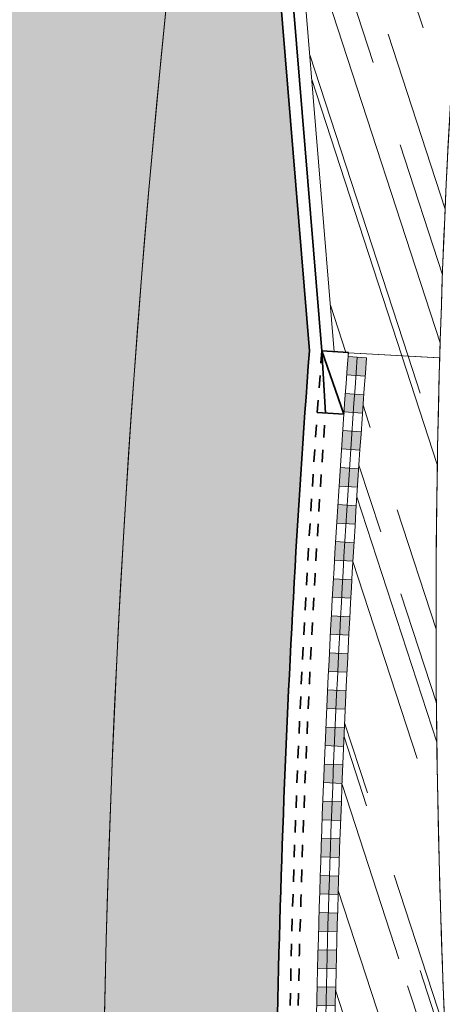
# Model space of a CAD drawing. Header units: metres. Extents: x 196674 to 197628, y 355499 to 356232.
# Tile 58 of 209: x 197053.61 to 197060.45, y 355636.21 to 355652.13. Entities that reach past the tile are written whole.
import ezdxf

# ---------------------------------------------------------------- set-up
doc = ezdxf.new("R2010")
doc.units = ezdxf.units.M
for name, pattern in [('VH-BUSHALTEBAND-SO', [4, 2, -2]), ('VW-11_STREEP', [2, 1, -1]), ('VW-13_STREEP', [4, 1, -3])]:
    doc.linetypes.add(name, pattern=pattern)
for name, color, linetype, lineweight in [('N-WE-MARKERING_BUSHALTE_ZWART-WIT-G', 22, 'Continuous', 18), ('N-WE-MARKERING_BUSHALTE_ZWART-WIT-V', 253, 'VW-11_STREEP', 18), ('N-WE-VH-GESLOTENVERHARDING_BETON_BUS-A-200', 255, 'Continuous', 5), ('N-WE-VH-KANTOPSLUITING_ACHTERKANTBAND-G', 50, 'Continuous', 18), ('N-WE-VH-MATERIAALGRENS-G', 7, 'Continuous', 13)]:
    doc.layers.add(name, color=color, linetype=linetype, lineweight=lineweight)
for name, color, linetype, lineweight, true_color in [('N-WE-VH-GESLOTENVERHARDING_ASFALT_RIJBAAN-V', 7, 'Continuous', 5, 0xd6d6d6), ('N-WE-VH-GOOT-TEGEL_200x200-G', 7, 'Continuous', 35, 0x00a5a5), ('N-WE-VH-KANTOPSLUITING_BUSHALTEBAND-G', 30, 'VH-BUSHALTEBAND-SO', 35, 0xff7f00), ('N-WE-VH-KANTOPSLUITING_TROTTOIRBAND_180X200-G', 6, 'Continuous', 35, 0xff00ff), ('N-WE-VH-KANTOPSLUITING_VERLOOPBAND_TROTTOIRBAND_RWS_110 220_BUSHALTEBAND-G', 30, 'VH-BUSHALTEBAND-SO', 35, 0xff7f00), ('N-WE-VH-OPENVERHARDING_NATUURSTEEN_ZWARTBROEKPLEIN-A', 7, 'Continuous', 20, 0xd9795e), ('N-WE-VW-MARKERING_LANGS_STREEP_11_010-G', 7, 'VW-11_STREEP', 13, 0xffffff), ('N-WE-VW-MARKERING_LANGS_STREEP_13_010-G', 7, 'VW-13_STREEP', 13, 0xffffff), ('N-WE-VW-MARKERING_LANGS_STREEP_13_045-G', 7, 'VW-13_STREEP', 13, 0xffffff)]:
    doc.layers.add(name, color=color, linetype=linetype, lineweight=lineweight, true_color=true_color)
doc.layers.add('N-WE-VH-HULPLIJN-G', color=40, linetype='Continuous', lineweight=5, plot=False)
pattern_1 = [(288.0600000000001, (197056.2115529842, 355734.4411217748), (2.285864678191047, -2.49423789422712), [21, -2.799999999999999, 6.999999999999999, -1.4]), (288.0600000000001, (197138.0089711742, 355715.2408764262), (1.336245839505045, 1.908269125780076), [4.199999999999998, -0.4619999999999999, 8.399999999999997, -1.05]), (288.0600000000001, (197057.2309859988, 355733.5100705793), (3.148679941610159, -6.630539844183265), [11.2, -1.96, 5.599999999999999, -1.4])]

# ---------------------------------------------------------------- blocks, each defined once
blk = doc.blocks.new('*U82')
at = {"layer": 'N-WE-MARKERING_BUSHALTE_ZWART-WIT-V'}
h = blk.add_hatch(color=256, dxfattribs=at)
h.dxf.hatch_style = 1
h.paths.add_polyline_path([(0.2999999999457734, -0.149999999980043), (0.2999999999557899, 0.1497711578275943), (-3.182102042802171e-11, 0.1500000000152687), (-2.621389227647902e-11, -0.1499999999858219)])
at = {"layer": 'N-WE-MARKERING_BUSHALTE_ZWART-WIT-G', "flags": 128}
for points in [[(-3.182102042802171e-11, 0.1500000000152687), (-2.621389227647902e-11, -0.1499999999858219)], [(0.2999999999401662, 0.1500000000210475), (0.2999999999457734, -0.149999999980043)]]:
    blk.add_lwpolyline(points, dxfattribs=at)
blk = doc.blocks.new('*U83')
at = {"layer": 'N-WE-VW-MARKERING_LANGS_STREEP_11_010-G', "color": 0, "linetype": 'ByBlock', "lineweight": -2, "transparency": 16777216}
for p, rotation in [((197059.0501490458, 355646.3750422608), 85.79165713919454), ((197059.007032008, 355645.7765937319), 85.96648797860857), ((197058.9657412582, 355645.1780164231), 86.14131881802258), ((197058.926277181, 355644.5793159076), 86.3161496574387), ((197058.8886401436, 355643.9804977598), 86.49098049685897), ((197058.8528304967, 355643.3815675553), 86.66581133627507), ((197058.8188485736, 355642.7825308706), 86.8406421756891), ((197058.7866946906, 355642.1833932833), 87.01547301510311), ((197058.7563691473, 355641.584160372), 87.19030385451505), ((197058.7278722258, 355640.9848377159), 87.36513469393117), ((197058.7012041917, 355640.3854308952), 87.53996553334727), ((197058.6763652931, 355639.7859454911), 87.71479637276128), ((197058.6533557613, 355639.1863870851), 87.88962721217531), ((197058.6321758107, 355638.5867612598), 88.06445805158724), ((197058.6128256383, 355637.9870735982), 88.23928889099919), ((197058.5953054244, 355637.3873296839), 88.41411973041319), ((197058.579615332, 355636.787535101), 88.58895056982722), ((197058.5657555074, 355636.1876954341), 88.76378140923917), ((197058.5537260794, 355635.5878162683), 88.93861224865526), ((197058.5435271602, 355634.987903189), 89.11344308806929), ((197058.5351588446, 355634.3879617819), 89.28827392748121), ((197058.5286212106, 355633.787997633), 89.46310476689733), ((197058.5239143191, 355633.1880163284), 89.63793560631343), ((197058.5210382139, 355632.5880234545), 89.81276644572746), ((197058.5199929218, 355631.9880245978), 89.98759728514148), ((197058.5207784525, 355631.3880253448), 90.1624281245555), ((197058.5233947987, 355630.788031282), 90.3372589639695)]:
    blk.add_blockref('*U82', p, dxfattribs=dict(at, rotation=rotation))

msp = doc.modelspace()

# ---------------------------------------------------------------- hatches: boundary and pattern name
at = {"layer": 'N-WE-VH-GESLOTENVERHARDING_ASFALT_RIJBAAN-V'}
h = msp.add_hatch(color=256, dxfattribs=at)
h.dxf.hatch_style = 1
edge = h.paths.add_edge_path()
edge.add_line((197056.451691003, 355656.4924545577), (197047.2874866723, 355657.6549847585))
edge.add_line((197047.2874866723, 355657.6549847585), (197049.3264753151, 355645.3285902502))
edge.add_arc((197248.7573021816, 355633.1883556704), 199.8000000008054, 176.5164517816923, 186.5760244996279)
edge.add_line((197050.2718314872, 355610.3069675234), (197050.9933575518, 355604.0480622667))
edge.add_line((197050.9933575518, 355604.0480622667), (197051.6586103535, 355598.2773015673))
edge.add_line((197051.6586103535, 355598.2773015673), (197058.7494112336, 355599.2595536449))
edge.add_arc((197071.535642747, 355607.4785732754), 15.20000000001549, 191.1328395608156, 212.7330047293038, ccw=False)
edge.add_arc((197071.5356427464, 355607.4785732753), 15.19999999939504, 186.5760245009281, 191.1328395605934, ccw=False)
edge.add_line((197056.4356469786, 355605.7378470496), (197056.3106843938, 355606.8218397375))
edge.add_line((197056.3106843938, 355606.8218397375), (197056.3794291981, 355607.9719078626))
edge.add_line((197056.3794291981, 355607.9719078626), (197056.5540929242, 355610.8939495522))
edge.add_line((197056.5540929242, 355610.8939495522), (197056.056885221, 355610.8411811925))
edge.add_arc((197254.9399665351, 355631.9485250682), 199.999999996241, 172.9509127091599, 186.0580901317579, ccw=False)
at = {"layer": 'N-WE-VH-GESLOTENVERHARDING_BETON_BUS-A-200'}
h = msp.add_hatch(dxfattribs=at)
h.set_pattern_fill('AVH-BETON_GEWAPEND-SO', color=256, scale=0.2, angle=179.2279047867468, pattern_type=2)
h.set_pattern_definition([(179.2279047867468, (0, 0), (-0.01010639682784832, -0.749931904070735), []), (179.2279047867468, (-0.003368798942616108, -0.2499773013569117), (-0.01010639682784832, -0.749931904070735), [0.25, -0.25]), (179.2279047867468, (-0.006737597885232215, -0.4999546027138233), (-0.01010639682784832, -0.749931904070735), [0.25, -0.25])])
edge = h.paths.add_edge_path()
edge.add_line((197058.2980642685, 355646.7742551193), (197057.2862421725, 355659.0272112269))
edge.add_line((197057.2862421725, 355659.0272112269), (197056.7908694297, 355659.0950776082))
edge.add_arc((197254.9399665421, 355631.9485250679), 200.0000000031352, 172.1990058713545, 186.0580901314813)
edge.add_line((197056.056885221, 355610.8411811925), (197056.5540929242, 355610.8939495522))
edge.add_line((197056.5540929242, 355610.8939495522), (197057.7433697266, 355630.7899890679))
edge.add_arc((197254.9399666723, 355631.9485250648), 197.2000001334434, 175.6883670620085, 180.3366105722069, ccw=False)
at = {"layer": 'N-WE-VH-OPENVERHARDING_NATUURSTEEN_ZWARTBROEKPLEIN-A'}
h = msp.add_hatch(dxfattribs=at)
h.set_pattern_fill('AVH-NATUURSTEEN-SO', color=256, scale=0.7, angle=258.0600000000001, pattern_type=2)
h.set_pattern_definition(pattern_1)
edge = h.paths.add_edge_path()
edge.add_line((197066.4964715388, 355679.148365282), (197065.486907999, 355679.5570579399))
edge.add_line((197065.486907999, 355679.5570579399), (197065.4863987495, 355679.5572640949))
edge.add_arc((197063.9161497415, 355680.3298040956), 1.749999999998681, 166.2130756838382, 333.80347526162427, ccw=False)
edge.add_line((197062.2165695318, 355680.7468497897), (197062.2184395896, 355680.7544708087))
edge.add_line((197062.2184395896, 355680.7544708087), (197061.2472523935, 355680.992782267))
edge.add_line((197061.2472523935, 355680.992782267), (197060.8964660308, 355679.5632277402))
edge.add_arc((197254.9399665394, 355631.9485250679), 199.8000000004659, 166.2130756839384, 171.3133603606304)
edge.add_line((197057.4318461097, 355662.1243823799), (197058.7006255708, 355646.7597257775))
edge.add_line((197058.7006255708, 355646.7597257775), (197058.9274666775, 355646.7426049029))
edge.add_line((197058.9274666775, 355646.7426049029), (197060.4062864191, 355646.6606599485))
edge.add_arc((197210.5463776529, 355642.4188437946), 150.1999999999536, 171.4986476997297, 178.3816878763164, ccw=False)
edge.add_arc((197111.6451402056, 355657.2021191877), 50.20000000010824, 154.076149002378, 171.4986476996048, ccw=False)
h = msp.add_hatch(dxfattribs=at)
h.set_pattern_fill('AVH-NATUURSTEEN-SO', color=256, scale=0.7, angle=258.0600000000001, pattern_type=2)
h.set_pattern_definition(pattern_1)
edge = h.paths.add_edge_path()
edge.add_line((197060.4062864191, 355646.6606599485), (197058.9274666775, 355646.7426049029))
edge.add_line((197058.9274666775, 355646.7426049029), (197058.9225685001, 355646.6852409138))
edge.add_line((197058.9225685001, 355646.6852409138), (197059.2217596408, 355646.6632258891))
edge.add_arc((197255.2935133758, 355631.9434314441), 196.623510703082, 175.7066585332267, 180.3364257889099)
edge.add_line((197058.6733921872, 355630.7889163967), (197060.7832484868, 355630.9713487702))
edge.add_arc((197210.5463776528, 355642.4188437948), 150.1999999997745, 178.3816878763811, 184.3710372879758, ccw=False)

# ---------------------------------------------------------------- linework, layer by layer
at = {"layer": 'N-WE-MARKERING_BUSHALTE_ZWART-WIT-G', "flags": 128}
msp.add_lwpolyline([(197059.2217596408, 355646.6632258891, 0.02020391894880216), (197058.6733921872, 355630.7889163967, 0.02031090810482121)], format="xyb", dxfattribs=at)
at = {"layer": 'N-WE-VH-GOOT-TEGEL_200x200-G', "ltscale": 0.2, "flags": 128}
msp.add_lwpolyline([(197103.1210481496, 355708.7670349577), (197091.4020828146, 355711.8707758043, 0.07680564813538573), (197088.9115808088, 355712.1347374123), (197084.7871137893, 355711.9377798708, 0.3320698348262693), (197064.2856448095, 355695.0535715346), (197060.5079905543, 355679.6585524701, 0.02231663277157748), (197057.0293357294, 355662.1382950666), (197058.2980642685, 355646.7742551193, 0.02028456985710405), (197057.7433697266, 355630.7899890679), (197056.3106843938, 355606.8218397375), (197056.4356469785, 355605.73784705, 0.01988547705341), (197056.6216739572, 355604.5436908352, 0.09452855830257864), (197058.7494112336, 355599.2595536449, 0.1207430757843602), (197063.9982118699, 355594.2790605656, 0.08494424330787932), (197068.8160562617, 355592.5238466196, -0.04946521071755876), (197072.3621795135, 355591.5089845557)], format="xyb", dxfattribs=at)
at = {"layer": 'N-WE-VH-HULPLIJN-G', "flags": 128}
for points in [[(197066.4964715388, 355679.148365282), (197065.486907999, 355679.5570579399), (197065.4863987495, 355679.5572640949, -0.8971730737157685), (197062.2165695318, 355680.7468497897), (197062.2184395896, 355680.7544708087), (197061.2472523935, 355680.992782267), (197060.8964660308, 355679.5632277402, 0.02225786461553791), (197057.4318461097, 355662.1243823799), (197058.7006255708, 355646.7597257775), (197058.9274666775, 355646.7426049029), (197060.4062864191, 355646.6606599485, -0.0300419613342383), (197061.9967190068, 355664.6233234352, -0.07616677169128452)], [(197058.2980642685, 355646.7742551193), (197057.2862421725, 355659.0272112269), (197056.7908694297, 355659.0950776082, 0.06054548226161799), (197056.056885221, 355610.8411811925), (197056.5540929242, 355610.8939495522), (197057.7433697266, 355630.7899890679, -0.020284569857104)], [(197056.451691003, 355656.4924545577), (197047.2874866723, 355657.6549847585), (197049.3264753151, 355645.3285902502, 0.04392137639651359), (197050.2718314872, 355610.3069675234), (197050.9933575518, 355604.0480622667), (197051.6586103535, 355598.2773015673), (197058.7494112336, 355599.2595536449, -0.09452855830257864), (197056.6216739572, 355604.5436908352, -0.01988547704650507), (197056.4356469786, 355605.7378470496), (197056.3106843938, 355606.8218397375), (197056.3794291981, 355607.9719078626), (197056.5540929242, 355610.8939495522), (197056.056885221, 355610.8411811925, -0.05725328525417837)], [(197060.4062864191, 355646.6606599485), (197058.9274666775, 355646.7426049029), (197058.9225685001, 355646.6852409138), (197059.2217596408, 355646.6632258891, 0.02020391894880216), (197058.6733921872, 355630.7889163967), (197060.7832484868, 355630.9713487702, -0.02613941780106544)]]:
    msp.add_lwpolyline(points, format="xyb", close=True, dxfattribs=at)
for points in [[(197058.9274666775, 355646.7426049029), (197058.4986862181, 355646.7749671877)], [(197058.9274666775, 355646.7426049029), (197060.3948767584, 355646.6612921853)]]:
    msp.add_lwpolyline(points, dxfattribs=at)
msp.add_lwpolyline([(197059.0723925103, 355646.674219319, 0.02021810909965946), (197058.5233947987, 355630.788031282, 0.02031090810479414)], format="xyb", dxfattribs=at)
at = {"layer": 'N-WE-VH-KANTOPSLUITING_ACHTERKANTBAND-G', "flags": 128}
for points in [[(197073.0052703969, 355707.3799385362, 0.1768901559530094), (197064.6741202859, 355694.9582468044), (197060.8964660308, 355679.5632277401, 0.02225786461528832), (197057.4318461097, 355662.1243823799), (197058.7006255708, 355646.7597257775)], [(197061.081269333, 355627.5707179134), (197061.0339202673, 355628.0638764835, -0.06109962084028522), (197061.9967190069, 355664.6233234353, -0.1146455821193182), (197070.3545490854, 355685.7525497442, 0.1004609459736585), (197077.7796610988, 355703.0862526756, 0.4597310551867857), (197077.0375828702, 355704.0476230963, -0.008919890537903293), (197069.8268953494, 355704.5490966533)], [(197058.9276685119, 355646.7468613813, 0.02031090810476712), (197058.3733974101, 355630.7871461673, 0.0203129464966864)]]:
    msp.add_lwpolyline(points, format="xyb", dxfattribs=at)
at = {"layer": 'N-WE-VH-KANTOPSLUITING_BUSHALTEBAND-G', "ltscale": 0.1, "flags": 128}
for points in [[(197058.4986862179, 355646.7749671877, 0.02031294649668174), (197057.9434049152, 355630.7846056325)], [(197058.0700333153, 355631.7863753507, -0.01777259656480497), (197058.555677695, 355645.7690892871)]]:
    msp.add_lwpolyline(points, format="xyb", dxfattribs=at)
at = {"layer": 'N-WE-VH-KANTOPSLUITING_TROTTOIRBAND_180X200-G', "ltscale": 0.2, "flags": 128}
msp.add_lwpolyline([(197067.5929256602, 355702.044093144, 0.08813283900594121), (197064.4798825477, 355695.0059091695), (197060.7022282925, 355679.6108901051, 0.02228727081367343), (197057.2305904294, 355662.131344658), (197058.4986862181, 355646.7749671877)], format="xyb", dxfattribs=at)
at = {"layer": 'N-WE-VH-KANTOPSLUITING_VERLOOPBAND_TROTTOIRBAND_RWS_110 220_BUSHALTEBAND-G', "flags": 128}
for points in [[(197058.9276685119, 355646.7468613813), (197058.4986862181, 355646.7749671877), (197058.8549365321, 355645.7494826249), (197058.4259542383, 355645.7775884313)], [(197058.4986862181, 355646.7749671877), (197058.555677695, 355645.7690892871)]]:
    msp.add_lwpolyline(points, dxfattribs=at)
at = {"layer": 'N-WE-VH-MATERIAALGRENS-G', "flags": 128}
msp.add_lwpolyline([(197057.2862421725, 355659.0272112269), (197056.7908694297, 355659.0950776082, 0.06054548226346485), (197056.056885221, 355610.8411811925), (197056.5540929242, 355610.8939495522)], format="xyb", dxfattribs=at)
at = {"layer": 'N-WE-VW-MARKERING_LANGS_STREEP_13_010-G', "const_width": 0.1, "flags": 128}
msp.add_lwpolyline([(197061.9739662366, 355698.0115611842), (197060.1223211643, 355690.4655791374), (197057.6108961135, 355680.2308054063, 0.08908467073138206), (197053.1644795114, 355609.6641479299), (197053.5780738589, 355606.076408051)], format="xyb", dxfattribs=at)
at = {"layer": 'N-WE-VW-MARKERING_LANGS_STREEP_13_045-G', "const_width": 0.3, "flags": 128}
msp.add_lwpolyline([(197056.4698830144, 355689.428254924), (197054.3738856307, 355680.8864674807, 0.04024755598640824), (197049.2430311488, 355649.1281848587)], format="xyb", dxfattribs=at)

# ---------------------------------------------------------------- block references
at = {"layer": 'N-WE-VW-MARKERING_LANGS_STREEP_11_010-G'}
msp.add_blockref('*U83', (0, 0), dxfattribs=at)

doc.saveas('drawing.dxf')
